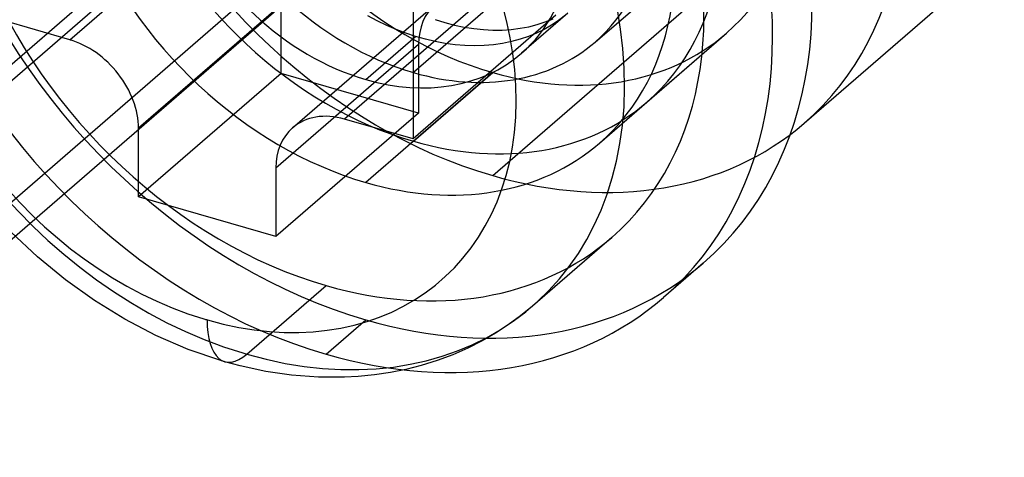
# Model space of a CAD drawing. Header units: millimetres. Extents: x -24 to 80, y -43 to 164.
# Tile 202 of 223: x 66.11 to 72.32, y 127.38 to 130.14. Entities that reach past the tile are written whole.
import ezdxf

# ---------------------------------------------------------------- set-up
doc = ezdxf.new("R2010")
doc.units = ezdxf.units.MM
doc.layers.add('MAIN-1', color=7, linetype='Continuous')
doc.layers.add('MAIN-2', color=7, linetype='Continuous')

msp = doc.modelspace()

# ---------------------------------------------------------------- linework, layer by layer
at = {"layer": 'MAIN-1'}
for p, q in [((56.5243, 121.4963), (77.9243, 140.0293)), ((77.8394, 140.0557), (57.6877, 122.6039)), ((57.3904, 121.2463), (78.7904, 139.7793))]:
    msp.add_line(p, q, dxfattribs=at)
at = {"layer": 'MAIN-2'}
for p, q in [((77.8394, 139.1897), (57.6877, 121.7378)), ((69.7386, 129.9975), (74.2386, 133.8946)), ((73.093, 133.7019), (68.593, 129.8048)), ((71.0569, 129.4856), (74.6569, 132.6033)), ((69.093, 129.1553), (72.693, 132.273)), ((66.427, 130.0115), (67.327, 130.7909)), ((69.059, 130.2909), (68.159, 129.5115)), ((67.76, 130.2329), (66.86, 129.4535)), ((67.76, 129.7999), (67.76, 130.2329)), ((67.8317, 129.4564), (68.7317, 130.2359)), ((68.592, 130.2525), (68.592, 129.3865)), ((68.3648, 130.1309), (68.3051, 130.1626)), ((69.492, 130.1659), (68.592, 129.3865)), ((69.5676, 130.1801), (69.275, 129.9267)), ((69.5515, 130.1666), (69.5086, 130.1337)), ((66.427, 130.0115), (65.9939, 130.1365)), ((68.4248, 130.102), (68.3648, 130.1309)), ((68.4851, 130.0759), (68.4248, 130.102)), ((68.7299, 130.1399), (68.7912, 130.1206)), ((68.7912, 130.1206), (68.8524, 130.1046)), ((68.8524, 130.1046), (68.9134, 130.0917)), ((68.9134, 130.0917), (68.9742, 130.082)), ((69.21, 130.0768), (69.2661, 130.0838)), ((69.2661, 130.0838), (69.3207, 130.0941)), ((69.3207, 130.0941), (69.3735, 130.1075)), ((69.3735, 130.1075), (69.4244, 130.124)), ((69.4637, 130.1038), (69.417, 130.0771)), ((69.4244, 130.124), (69.4735, 130.1436)), ((69.5086, 130.1337), (69.4637, 130.1038)), ((68.293, 129.7615), (68.606, 130.0326)), ((68.5455, 130.0528), (68.4851, 130.0759)), ((68.606, 130.0326), (68.5455, 130.0528)), ((68.6687, 130.0147), (68.606, 130.0326)), ((68.9742, 130.082), (69.0344, 130.0757)), ((69.0344, 130.0757), (69.094, 130.0727)), ((69.094, 130.0727), (69.1526, 130.073)), ((69.1526, 130.073), (69.21, 130.0768)), ((69.3181, 130.0326), (69.2658, 130.015)), ((69.3685, 130.0533), (69.3181, 130.0326)), ((69.417, 130.0771), (69.3685, 130.0533)), ((69.7659, 129.3597), (70.5659, 130.0525)), ((70.0659, 129.6195), (70.5659, 130.0525)), ((67.726, 129.2035), (68.626, 129.9829)), ((68.626, 129.9829), (68.626, 129.5499)), ((68.7314, 130), (68.6687, 130.0147)), ((68.7939, 129.9885), (68.7314, 130)), ((68.8561, 129.9802), (68.7939, 129.9885)), ((68.9179, 129.9752), (68.8561, 129.9802)), ((68.9789, 129.9736), (68.9179, 129.9752)), ((69.0391, 129.9753), (68.9789, 129.9736)), ((69.098, 129.9804), (69.0391, 129.9753)), ((69.1556, 129.9887), (69.098, 129.9804)), ((69.2115, 130.0003), (69.1556, 129.9887)), ((69.2658, 130.015), (69.2115, 130.0003)), ((67.76, 129.7999), (66.86, 129.0205)), ((68.626, 129.5499), (67.76, 129.7999)), ((69.093, 129.8048), (68.293, 129.112)), ((68.593, 129.3718), (69.093, 129.8048)), ((68.626, 129.5499), (67.726, 128.7705)), ((68.592, 129.3865), (68.159, 129.5115)), ((66.86, 129.0205), (66.86, 129.4535)), ((67.726, 129.2035), (67.726, 128.7705)), ((67.726, 128.7705), (66.86, 129.0205)), ((66.2237, 128.6423), (66.0578, 128.7979)), ((69.8434, 128.7653), (69.3432, 128.3321)), ((66.3995, 128.4979), (66.2237, 128.6423)), ((70.4207, 128.6039), (70.1707, 128.3874)), ((66.5826, 128.3673), (66.3995, 128.4979)), ((67.543, 128.0294), (68.043, 128.4625)), ((66.7744, 128.2494), (66.5826, 128.3673)), ((69.3432, 128.3321), (69.269, 128.2713)), ((66.9704, 128.1474), (66.7744, 128.2494)), ((68.043, 128.0294), (68.293, 128.246)), ((69.269, 128.2713), (69.1915, 128.2146)), ((69.1106, 128.1618), (69.0265, 128.1132)), ((69.1915, 128.2146), (69.1106, 128.1618)), ((67.1741, 128.0597), (66.9704, 128.1474)), ((69.0265, 128.1132), (68.9355, 128.0672)), ((67.3785, 127.9897), (67.1741, 128.0597)), ((68.9355, 128.0672), (68.8411, 128.0258)), ((67.3831, 127.9883), (67.3785, 127.9897)), ((67.3877, 127.9869), (67.3831, 127.9883)), ((67.3926, 127.9855), (67.3877, 127.9869)), ((67.3969, 127.9842), (67.3926, 127.9855)), ((67.4006, 127.9831), (67.3969, 127.9842)), ((67.4043, 127.9821), (67.4006, 127.9831)), ((67.5014, 127.956), (67.4043, 127.9821)), ((68.7432, 127.9894), (68.6421, 127.9579)), ((68.8411, 128.0258), (68.7432, 127.9894)), ((67.6639, 127.9212), (67.5014, 127.956)), ((67.8241, 127.8977), (67.6639, 127.9212)), ((68.4482, 127.914), (68.3474, 127.899)), ((68.5465, 127.9337), (68.4482, 127.914)), ((68.6421, 127.9579), (68.5465, 127.9337)), ((67.9942, 127.8847), (67.8241, 127.8977)), ((68.1598, 127.8842), (67.9942, 127.8847)), ((68.2441, 127.8888), (68.1598, 127.8842)), ((68.3474, 127.899), (68.2441, 127.8888))]:
    msp.add_line(p, q, dxfattribs=at)
for centre, major_axis, ratio, start_param, end_param in [((69.093, 131.7534), (1.964, -2.2678), 0.75, 0.000079, 2.284521), ((69.093, 131.7534), (1.964, -2.2678), 0.75, -3.141514, -0.857072), ((68.293, 131.0605), (-2.1276, 2.4568), 0.75, -3.141514, -0.857072), ((69.093, 131.7534), (1.473, -1.7008), 0.75, 0.000079, 2.284521), ((69.093, 131.7534), (-1.473, 1.7008), 0.75, -3.141514, -0.857072), ((68.043, 130.844), (2.1276, -2.4568), 0.75, 0.000079, 2.284521), ((68.293, 131.0605), (-2.1276, 2.4568), 0.75, 0.000079, 2.284521), ((69.093, 131.7534), (1.473, -1.7008), 0.75, -3.141514, -0.857072), ((69.093, 131.7534), (-1.473, 1.7008), 0.75, 0.000079, 2.284521), ((68.043, 130.844), (2.1276, -2.4568), 0.75, -3.141514, -0.857072), ((68.593, 131.3203), (1.473, -1.7008), 0.75, 0.000079, 2.284521), ((68.043, 130.844), (-1.8003, 2.0788), 0.75, -3.141514, -0.857072), ((67.543, 130.411), (1.8003, -2.0788), 0.75, 2.284521, 5.415323), ((68.593, 131.3203), (1.473, -1.7008), 0.75, -3.141514, -0.857072), ((68.293, 131.0605), (-1.473, 1.7008), 0.75, -3.141514, -0.857072), ((68.043, 130.844), (-1.8003, 2.0788), 0.75, 0.000079, 2.284521), ((68.593, 131.3203), (-1.1456, 1.3229), 0.75, -3.141514, -0.857072), ((68.293, 131.0605), (-1.473, 1.7008), 0.75, 0.000079, 2.284521), ((67.543, 130.411), (1.8003, -2.0788), 0.75, -0.857072, 2.27373), ((68.593, 131.3203), (-1.1456, 1.3229), 0.75, 0.000079, 2.284521), ((67.293, 130.1945), (1.473, -1.7008), 0.75, 2.285302, 5.415323), ((68.293, 131.0605), (0.982, -1.1339), 0.75, 0.000079, 2.284521), ((68.293, 131.0605), (0.982, -1.1339), 0.75, -3.141514, -0.857072), ((67.293, 130.1945), (1.473, -1.7008), 0.75, -0.85629, 2.27373), ((69.059, 129.8579), (-0.3273, 0.378), 0.75, 0.000079, 0.713724), ((69.093, 131.7534), (1.473, -1.7008), 0.75, -0.857072, 0.000079), ((69.093, 131.7534), (-1.473, 1.7008), 0.75, 2.284521, 3.141672), ((66.427, 129.5785), (0.3273, -0.378), 0.75, 0.713724, 2.284521), ((68.593, 131.3203), (-1.1456, 1.3229), 0.75, 2.284521, 3.141672), ((68.293, 131.0605), (0.982, -1.1339), 0.75, -0.857072, 0.000079), ((68.593, 131.3203), (1.473, -1.7008), 0.75, -0.857072, 0.000079), ((68.159, 129.0785), (0.3273, -0.378), 0.75, 2.284521, 3.141672), ((69.093, 131.7534), (1.964, -2.2678), 0.75, -0.857072, 0.000079), ((68.159, 129.0785), (0.3273, -0.378), 0.75, -3.141514, -2.427868), ((68.293, 131.0605), (-1.473, 1.7008), 0.75, 2.284521, 3.141672), ((68.043, 130.844), (-1.8003, 2.0788), 0.75, 2.284521, 3.141672), ((68.293, 131.0605), (-2.1276, 2.4568), 0.75, 2.284521, 3.141672), ((68.043, 130.844), (2.1276, -2.4568), 0.75, -0.857072, 0.000079), ((67.293, 130.1945), (1.473, -1.7008), 0.75, -0.867863, -0.85629), ((67.543, 128.4625), (0.1387, 0.4804), 0.433013, 2.158798, 3.729595), ((67.543, 130.411), (1.8003, -2.0788), 0.75, -0.867863, -0.857072)]:
    msp.add_ellipse(centre, major_axis=major_axis, ratio=ratio, start_param=start_param, end_param=end_param, dxfattribs=at)

doc.saveas('drawing.dxf')
